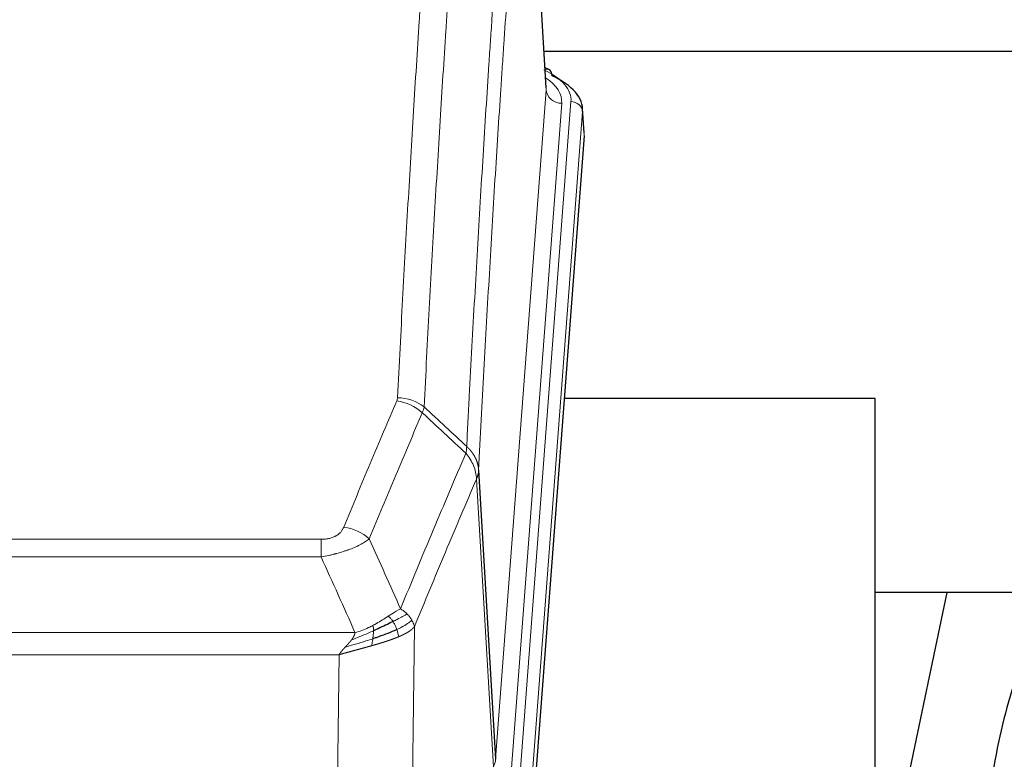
# Model space of a CAD drawing. Header units: inches. Extents: x 0 to 23760, y -13 to 16800.
# Tile 119 of 256: x 4676 to 4930, y 13924 to 14115. Entities that reach past the tile are written whole.
import ezdxf

# ---------------------------------------------------------------- set-up
doc = ezdxf.new("R2010")
doc.units = ezdxf.units.IN
doc.layers.add('1', color=7, linetype='Continuous', true_color=0xffffff)

msp = doc.modelspace()

# ---------------------------------------------------------------- linework, layer by layer
at = {"layer": '1', "color": 2, "linetype": 'Continuous', "lineweight": 25}
for p, q in [((4811.769, 14097.061), (4806.388, 14185.851)), ((4978.425, 14106.455), (4811.255, 14106.455)), ((4812.401, 14101.768), (4811.458, 14102.204)), ((4821.529, 14085.428), (4821.148, 14091.71)), ((4821.523, 14084.645), (4808.405, 13911.191)), ((4896.661, 14016.88), (4816.393, 14016.88)), ((4896.661, 13828.079), (4896.661, 14016.88)), ((4794.322, 13998.389), (4798.698, 13923.713)), ((4915.184, 13966.799), (4896.661, 13878.905)), ((4967.079, 13966.802), (4896.673, 13966.802))]:
    msp.add_line(p, q, dxfattribs=at)
at = {"layer": '1', "color": 110, "linetype": 'Continuous', "lineweight": 13}
for p, q in [((4811.765, 14096.486), (4806.517, 14183.075)), ((4798.698, 13923.713), (4811.765, 14096.486)), ((4815.757, 14093.059), (4802.69, 13920.286)), ((4805.038, 13920.134), (4818.148, 14093.494)), ((4821.143, 14090.924), (4808.032, 13917.564)), ((4821.523, 14084.645), (4821.143, 14090.924)), ((4798.117, 13921.803), (4793.766, 13996.055)), ((4548.33, 13980.508), (4753.672, 13980.508)), ((4753.672, 13975.945), (4753.672, 13980.508)), ((4753.672, 13975.945), (4548.33, 13975.945)), ((4777.723, 13957.911), (4776.765, 13882.26)), ((4539.598, 13956.465), (4762.404, 13956.465)), ((4758.291, 13950.721), (4543.711, 13950.721)), ((4757.323, 13874.225), (4758.291, 13950.721))]:
    msp.add_line(p, q, dxfattribs=at)
for centre, major_axis, ratio, start_param, end_param in [((4794.129, 14093.868), (24.034, 0.016), 0.461198, 6.2480186, 7.0671317), ((4811.143, 14099.044), (1.258, 2.724), 0.6272114, 6.2831797, 6.7581181), ((4791.738, 14093.433), (24.034, 0.016), 0.461198, 6.2480186, 6.8801307), ((4815.757, 14096.607), (3.989, -0.302), 0.8864705, 3.2608937, 4.7793301), ((4818.148, 14090.833), (2.991, -0.226), 0.8864705, 0.119301, 1.6377375), ((4773.181, 14007.968), (-9.188, 3.948), 0.8056434, 4.2999866, 5.045624), ((4773.368, 14008.76), (-9.987, 0.512), 0.8285973, 3.9974013, 4.7548106), ((4759.519, 13975.506), (9.245, -3.812), 0.7933159, 1.14397, 1.886928), ((4778.672, 13924.224), (-20.038, 0.241), 0.4621297, 2.903225, 3.1123764)]:
    msp.add_ellipse(centre, major_axis=major_axis, ratio=ratio, start_param=start_param, end_param=end_param, dxfattribs=at)
at = {"layer": '1', "color": 2, "linetype": 'Continuous', "lineweight": 25}
for centre, major_axis, ratio, start_param, end_param in [((4811.143, 14099.044), (1.258, 2.724), 0.6272114, 5.3993548, 6.2831797), ((4794.129, 14091.207), (27.03, 0.194), 0.4633579, 6.2451225, 7.0642357)]:
    msp.add_ellipse(centre, major_axis=major_axis, ratio=ratio, start_param=start_param, end_param=end_param, dxfattribs=at)
at = {"layer": '1', "color": 110, "linetype": 'Continuous', "lineweight": 13}
for points, knots in [([(4773.368, 14017.049), (4773.806, 14025.628), (4774.696, 14042.547), (4775.617, 14058.989), (4776.319, 14071.142), (4776.555, 14075.163), (4777.031, 14083.146), (4777.27, 14087.107), (4777.996, 14098.902), (4778.487, 14106.644), (4779.111, 14116.168), (4779.236, 14118.066), (4779.487, 14121.844), (4779.865, 14127.488), (4780.248, 14133.063), (4781.018, 14144.117), (4782.061, 14158.606), (4783.668, 14179.591), (4784.769, 14193.081), (4785.326, 14199.701)], [0, 0, 0, 0, 0.125, 0.25, 0.25, 0.3125, 0.3125, 0.375, 0.375, 0.5, 0.5, 0.53125, 0.53125, 0.5625, 0.625, 0.625, 0.75, 0.875, 1, 1, 1, 1]), ([(4792.21, 14197.111), (4791.652, 14190.499), (4790.55, 14177.024), (4788.94, 14156.064), (4787.896, 14141.592), (4787.124, 14130.55), (4786.741, 14124.982), (4786.363, 14119.345), (4786.111, 14115.57), (4785.986, 14113.676), (4785.361, 14104.162), (4784.869, 14096.43), (4784.143, 14084.648), (4783.903, 14080.691), (4783.427, 14072.718), (4783.19, 14068.702), (4782.487, 14056.563), (4781.565, 14040.14), (4780.674, 14023.242), (4780.236, 14014.673)], [0, 0, 0, 0, 0.125, 0.25, 0.375, 0.375, 0.4375, 0.46875, 0.46875, 0.5, 0.5, 0.625, 0.625, 0.6875, 0.6875, 0.75, 0.75, 0.875, 1, 1, 1, 1]), ([(4791.232, 14004.451), (4791.288, 14005.541), (4791.344, 14006.629), (4791.456, 14008.802), (4791.625, 14012.055), (4792.02, 14019.605), (4792.364, 14026.007), (4793.057, 14038.717), (4793.997, 14055.414), (4795.456, 14079.716), (4796.46, 14095.42), (4797.034, 14104.114), (4797.098, 14105.078), (4797.226, 14107.002), (4797.418, 14109.882), (4797.87, 14116.561), (4798.261, 14122.213), (4798.59, 14126.884), (4798.656, 14127.816), (4798.788, 14129.676), (4798.986, 14132.46), (4799.451, 14138.914), (4799.854, 14144.372), (4800.665, 14155.191), (4801.763, 14169.356), (4802.89, 14183), (4803.462, 14189.691)], [0, 0, 0, 0, 0.015625, 0.015625, 0.03125, 0.0625, 0.125, 0.125, 0.25, 0.375, 0.5, 0.5, 0.515625, 0.515625, 0.53125, 0.5625, 0.625, 0.625, 0.640625, 0.640625, 0.65625, 0.6875, 0.75, 0.75, 0.875, 1, 1, 1, 1]), ([(4806.517, 14183.075), (4805.947, 14176.402), (4804.823, 14162.796), (4803.728, 14148.672), (4802.919, 14137.884), (4802.517, 14132.441), (4802.054, 14126.006), (4801.856, 14123.23), (4801.724, 14121.375), (4801.659, 14120.446), (4801.331, 14115.789), (4800.941, 14110.153), (4800.49, 14103.495), (4800.299, 14100.623), (4800.171, 14098.705), (4800.107, 14097.743), (4799.535, 14089.075), (4798.533, 14073.418), (4797.079, 14049.192), (4795.672, 14024.224), (4794.767, 14007.083), (4794.322, 13998.389)], [0, 0, 0, 0, 0.125, 0.25, 0.25, 0.3125, 0.34375, 0.359375, 0.359375, 0.375, 0.375, 0.4375, 0.46875, 0.484375, 0.484375, 0.5, 0.5, 0.625, 0.75, 0.875, 1, 1, 1, 1]), ([(4759.519, 13983.662), (4760.653, 13986.424), (4761.789, 13989.174), (4764.061, 13994.651), (4765.198, 13997.379), (4768.614, 14005.527), (4770.895, 14010.914), (4773.181, 14016.254)], [0, 0, 0, 0, 0.25, 0.25, 0.5, 0.5, 1, 1, 1, 1]), ([(4773.368, 14017.049), (4773.361, 14016.915), (4773.342, 14016.782), (4773.28, 14016.517), (4773.237, 14016.385), (4773.181, 14016.254)], [0, 0, 0, 0, 0.5, 0.5, 1, 1, 1, 1]), ([(4779.777, 14013.168), (4777.489, 14007.831), (4775.205, 14002.45), (4771.785, 13994.309), (4770.647, 13991.584), (4768.371, 13986.111), (4767.235, 13983.363), (4766.099, 13980.605)], [0, 0, 0, 0, 0.5, 0.5, 0.75, 0.75, 1, 1, 1, 1]), ([(4791.232, 14004.451), (4791.212, 14004.187), (4791.196, 14003.9), (4791.138, 14003.31), (4791.095, 14003.008), (4791.02, 14002.714)], [0, 0, 0, 0, 0.5, 0.5, 1, 1, 1, 1]), ([(4791.232, 14004.451), (4791.245, 14004.439), (4791.27, 14004.417), (4791.308, 14004.382), (4791.346, 14004.347), (4791.385, 14004.312), (4791.423, 14004.276), (4791.461, 14004.24), (4791.5, 14004.203), (4791.539, 14004.166), (4791.577, 14004.128), (4791.616, 14004.09), (4791.655, 14004.051), (4791.694, 14004.012), (4791.733, 14003.972), (4791.772, 14003.932), (4791.811, 14003.892), (4791.85, 14003.85), (4791.889, 14003.809), (4791.929, 14003.767), (4791.968, 14003.724), (4792.007, 14003.681), (4792.046, 14003.638), (4792.086, 14003.594), (4792.125, 14003.549), (4792.164, 14003.504), (4792.203, 14003.458), (4792.242, 14003.412), (4792.281, 14003.366), (4792.32, 14003.318), (4792.359, 14003.271), (4792.398, 14003.222), (4792.437, 14003.174), (4792.476, 14003.124), (4792.514, 14003.075), (4792.553, 14003.024), (4792.591, 14002.973), (4792.629, 14002.922), (4792.667, 14002.87), (4792.705, 14002.818), (4792.743, 14002.765), (4792.781, 14002.711), (4792.818, 14002.657), (4792.856, 14002.602), (4792.893, 14002.547), (4792.93, 14002.491), (4792.966, 14002.435), (4793.003, 14002.378), (4793.039, 14002.32), (4793.075, 14002.262), (4793.111, 14002.204), (4793.146, 14002.144), (4793.181, 14002.085), (4793.216, 14002.025), (4793.251, 14001.964), (4793.285, 14001.902), (4793.319, 14001.84), (4793.353, 14001.778), (4793.386, 14001.715), (4793.421, 14001.647), (4793.458, 14001.574), (4793.496, 14001.496), (4793.534, 14001.418), (4793.571, 14001.339), (4793.606, 14001.261), (4793.642, 14001.182), (4793.676, 14001.103), (4793.709, 14001.023), (4793.742, 14000.944), (4793.773, 14000.864), (4793.804, 14000.784), (4793.834, 14000.703), (4793.864, 14000.623), (4793.892, 14000.542), (4793.919, 14000.461), (4793.946, 14000.38), (4793.972, 14000.298), (4793.997, 14000.217), (4794.021, 14000.135), (4794.044, 14000.053), (4794.066, 13999.971), (4794.087, 13999.889), (4794.108, 13999.806), (4794.128, 13999.724), (4794.146, 13999.641), (4794.164, 13999.558), (4794.181, 13999.475), (4794.198, 13999.392), (4794.213, 13999.309), (4794.227, 13999.226), (4794.241, 13999.143), (4794.253, 13999.059), (4794.265, 13998.976), (4794.276, 13998.892), (4794.286, 13998.808), (4794.295, 13998.725), (4794.303, 13998.641), (4794.31, 13998.557), (4794.317, 13998.473), (4794.32, 13998.417), (4794.322, 13998.389)], [0, 0, 0, 0, 0.0069372, 0.0139334, 0.0209887, 0.028103, 0.0352764, 0.0425088, 0.0498003, 0.0571509, 0.0645605, 0.0720292, 0.0795569, 0.0871437, 0.0947896, 0.1024945, 0.1102584, 0.1180815, 0.1259636, 0.1339048, 0.141905, 0.1499643, 0.1580827, 0.1662601, 0.1744966, 0.1827922, 0.1911468, 0.1995605, 0.2080333, 0.2165651, 0.225156, 0.233806, 0.2425151, 0.2512832, 0.2601104, 0.2689967, 0.277942, 0.2869465, 0.29601, 0.3051325, 0.3143142, 0.3235549, 0.3328547, 0.3422136, 0.3516315, 0.3611085, 0.3706446, 0.3802398, 0.3898941, 0.3996074, 0.4093798, 0.4192113, 0.4291019, 0.4390515, 0.4490602, 0.459128, 0.4692549, 0.4794409, 0.4896859, 0.4999901, 0.5124905, 0.524991, 0.5374914, 0.5499918, 0.5624922, 0.5749926, 0.587493, 0.5999934, 0.6124937, 0.6249941, 0.6374944, 0.6499948, 0.6624951, 0.6749954, 0.6874957, 0.699996, 0.7124963, 0.7249966, 0.7374968, 0.7499971, 0.7624973, 0.7749976, 0.7874978, 0.799998, 0.8124982, 0.8249984, 0.8374986, 0.8499988, 0.8624989, 0.8749991, 0.8874992, 0.8999993, 0.9124995, 0.9249996, 0.9374997, 0.9499998, 0.9624998, 0.9749999, 0.9875, 1, 1, 1, 1]), ([(4774.167, 13962.557), (4775.564, 13965.972), (4776.964, 13969.369), (4779.766, 13976.131), (4781.169, 13979.495), (4785.383, 13989.534), (4788.198, 13996.158), (4791.02, 14002.714)], [0, 0, 0, 0, 0.25, 0.25, 0.5, 0.5, 1, 1, 1, 1]), ([(4791.02, 14002.714), (4791.429, 14002.231), (4791.802, 14001.72), (4792.46, 14000.656), (4792.746, 14000.103), (4793.217, 13998.972), (4793.403, 13998.393), (4793.667, 13997.226), (4793.744, 13996.639), (4793.766, 13996.055)], [0, 0, 0, 0, 0.25, 0.25, 0.5, 0.5, 0.75, 0.75, 1, 1, 1, 1]), ([(4794.322, 13998.389), (4794.321, 13998.382), (4794.32, 13998.356), (4794.317, 13998.299), (4794.31, 13998.208), (4794.298, 13998.081), (4794.279, 13997.919), (4794.251, 13997.722), (4794.209, 13997.489), (4794.165, 13997.29), (4794.127, 13997.136), (4794.101, 13997.04), (4794.075, 13996.947), (4794.048, 13996.855), (4794.021, 13996.765), (4793.993, 13996.678), (4793.965, 13996.593), (4793.936, 13996.51), (4793.908, 13996.429), (4793.879, 13996.35), (4793.851, 13996.273), (4793.822, 13996.199), (4793.794, 13996.127), (4793.775, 13996.079), (4793.766, 13996.055)], [0, 0, 0, 0, 0.0092499, 0.0337179, 0.073404, 0.128308, 0.1984299, 0.2837694, 0.3843264, 0.5001005, 0.5424888, 0.5838484, 0.6241794, 0.6634821, 0.7017567, 0.7390032, 0.7752221, 0.8104134, 0.8445775, 0.8777146, 0.909825, 0.9409091, 0.9709673, 1, 1, 1, 1]), ([(4793.766, 13996.055), (4791.08, 13989.823), (4788.4, 13983.528), (4784.389, 13973.991), (4783.054, 13970.797), (4780.386, 13964.377), (4779.054, 13961.152), (4777.723, 13957.911)], [0, 0, 0, 0, 0.5, 0.5, 0.75, 0.75, 1, 1, 1, 1]), ([(4759.519, 13983.662), (4759.498, 13983.611), (4759.476, 13983.56), (4759.43, 13983.458), (4759.406, 13983.407), (4759.331, 13983.256), (4759.276, 13983.156), (4759.158, 13982.959), (4759.095, 13982.861), (4758.958, 13982.668), (4758.885, 13982.573), (4758.728, 13982.385), (4758.644, 13982.292), (4758.508, 13982.156), (4758.462, 13982.111), (4758.365, 13982.021), (4758.315, 13981.977), (4758.162, 13981.846), (4758.054, 13981.761), (4757.826, 13981.598), (4757.706, 13981.52), (4757.516, 13981.406), (4757.419, 13981.351), (4757.318, 13981.298), (4757.25, 13981.263), (4757.216, 13981.245), (4757.041, 13981.16), (4756.897, 13981.096), (4756.45, 13980.919), (4756.133, 13980.82), (4755.713, 13980.72), (4755.628, 13980.702), (4755.455, 13980.667), (4755.368, 13980.651), (4755.106, 13980.607), (4754.93, 13980.583), (4754.575, 13980.545), (4754.397, 13980.531), (4754.036, 13980.513), (4753.855, 13980.508), (4753.672, 13980.508)], [0, 0, 0, 0, 0.03125, 0.03125, 0.0625, 0.0625, 0.125, 0.125, 0.1875, 0.1875, 0.25, 0.25, 0.3125, 0.3125, 0.34375, 0.34375, 0.375, 0.375, 0.4375, 0.4375, 0.5, 0.5, 0.53125, 0.546875, 0.546875, 0.5625, 0.5625, 0.625, 0.625, 0.75, 0.75, 0.78125, 0.78125, 0.8125, 0.8125, 0.875, 0.875, 0.9375, 0.9375, 1, 1, 1, 1]), ([(4766.099, 13980.605), (4765.802, 13980.372), (4765.475, 13980.141), (4764.763, 13979.683), (4764.376, 13979.457), (4763.748, 13979.12), (4763.476, 13978.981), (4763.191, 13978.842), (4763.075, 13978.787), (4763.017, 13978.759), (4762.842, 13978.677), (4762.723, 13978.622), (4762.121, 13978.351), (4761.612, 13978.14), (4760.939, 13977.885), (4760.803, 13977.834), (4760.596, 13977.759), (4760.526, 13977.734), (4760.387, 13977.684), (4760.317, 13977.659), (4759.965, 13977.536), (4759.678, 13977.44), (4758.802, 13977.159), (4758.197, 13976.981), (4757.493, 13976.792), (4757.415, 13976.771), (4757.257, 13976.73), (4757.178, 13976.709), (4756.94, 13976.648), (4756.781, 13976.608), (4756.301, 13976.491), (4755.978, 13976.416), (4755.003, 13976.199), (4754.343, 13976.066), (4753.672, 13975.945)], [0, 0, 0, 0, 0.125, 0.125, 0.25, 0.25, 0.3125, 0.328125, 0.328125, 0.34375, 0.34375, 0.375, 0.375, 0.5, 0.5, 0.53125, 0.53125, 0.546875, 0.546875, 0.5625, 0.5625, 0.625, 0.625, 0.75, 0.75, 0.765625, 0.765625, 0.78125, 0.78125, 0.8125, 0.8125, 0.875, 0.875, 1, 1, 1, 1]), ([(4770.991, 13960.661), (4770.842, 13960.564), (4770.69, 13960.466), (4770.076, 13960.069), (4769.596, 13959.762), (4768.602, 13959.148), (4768.088, 13958.841), (4767.381, 13958.447), (4767.202, 13958.349), (4767.022, 13958.253)], [0, 0, 0, 0, 0.125, 0.125, 0.5, 0.5, 0.875, 0.875, 1, 1, 1, 1]), ([(4774.167, 13962.557), (4773.473, 13962.229), (4772.707, 13961.764), (4771.58, 13961.043), (4771.29, 13960.855), (4770.991, 13960.661)], [0, 0, 0, 0, 0.75, 0.75, 1, 1, 1, 1]), ([(4772.215, 13959.281), (4772.117, 13959.436), (4772.015, 13959.584), (4771.758, 13959.928), (4771.601, 13960.112), (4771.29, 13960.428), (4771.137, 13960.559), (4770.991, 13960.661)], [0, 0, 0, 0, 0.25, 0.25, 0.625, 0.625, 1, 1, 1, 1]), ([(4775.874, 13961.212), (4775.175, 13960.829), (4774.304, 13960.357), (4772.944, 13959.651), (4772.587, 13959.469), (4772.215, 13959.281)], [0, 0, 0, 0, 0.75, 0.75, 1, 1, 1, 1]), ([(4775.874, 13961.212), (4775.751, 13961.336), (4775.623, 13961.457), (4775.29, 13961.753), (4775.08, 13961.924), (4774.638, 13962.252), (4774.407, 13962.408), (4774.167, 13962.557)], [0, 0, 0, 0, 0.25, 0.25, 0.625, 0.625, 1, 1, 1, 1]), ([(4777.084, 13959.624), (4777.045, 13959.693), (4777.005, 13959.763), (4776.837, 13960.039), (4776.698, 13960.242), (4776.395, 13960.64), (4776.23, 13960.835), (4775.995, 13961.088), (4775.935, 13961.15), (4775.874, 13961.212)], [0, 0, 0, 0, 0.125, 0.125, 0.5, 0.5, 0.875, 0.875, 1, 1, 1, 1]), ([(4767.022, 13958.253), (4766.661, 13958.062), (4766.294, 13957.876), (4764.8, 13957.173), (4763.624, 13956.731), (4762.404, 13956.465)], [0, 0, 0, 0, 0.25, 0.25, 1, 1, 1, 1]), ([(4767.172, 13956.884), (4767.174, 13957.039), (4767.172, 13957.187), (4767.159, 13957.53), (4767.143, 13957.714), (4767.094, 13958.027), (4767.062, 13958.156), (4767.022, 13958.253)], [0, 0, 0, 0, 0.25, 0.25, 0.625, 0.625, 1, 1, 1, 1]), ([(4773.201, 13957.208), (4773.17, 13957.296), (4773.138, 13957.385), (4773.004, 13957.743), (4772.891, 13958.013), (4772.641, 13958.542), (4772.505, 13958.8), (4772.313, 13959.124), (4772.265, 13959.204), (4772.215, 13959.281)], [0, 0, 0, 0, 0.125, 0.125, 0.5, 0.5, 0.875, 0.875, 1, 1, 1, 1]), ([(4777.084, 13959.624), (4776.472, 13959.04), (4775.576, 13958.431), (4774.046, 13957.616), (4773.636, 13957.412), (4773.201, 13957.208)], [0, 0, 0, 0, 0.75, 0.75, 1, 1, 1, 1]), ([(4777.723, 13957.911), (4777.717, 13957.904), (4777.705, 13957.889), (4777.687, 13957.868), (4777.669, 13957.846), (4777.651, 13957.825), (4777.632, 13957.804), (4777.613, 13957.783), (4777.594, 13957.762), (4777.575, 13957.741), (4777.556, 13957.72), (4777.536, 13957.699), (4777.517, 13957.678), (4777.497, 13957.658), (4777.477, 13957.637), (4777.457, 13957.617), (4777.437, 13957.596), (4777.416, 13957.576), (4777.396, 13957.556), (4777.375, 13957.536), (4777.354, 13957.516), (4777.333, 13957.496), (4777.312, 13957.476), (4777.291, 13957.456), (4777.27, 13957.436), (4777.248, 13957.417), (4777.227, 13957.397), (4777.205, 13957.378), (4777.183, 13957.359), (4777.161, 13957.339), (4777.139, 13957.32), (4777.117, 13957.301), (4777.094, 13957.282), (4777.072, 13957.263), (4777.05, 13957.244), (4777.027, 13957.226), (4777.004, 13957.207), (4776.981, 13957.188), (4776.958, 13957.17), (4776.935, 13957.151), (4776.912, 13957.133), (4776.889, 13957.115), (4776.866, 13957.097), (4776.842, 13957.079), (4776.819, 13957.061), (4776.795, 13957.043), (4776.772, 13957.025), (4776.748, 13957.007), (4776.724, 13956.99), (4776.7, 13956.972), (4776.676, 13956.955), (4776.652, 13956.937), (4776.628, 13956.92), (4776.604, 13956.903), (4776.58, 13956.886), (4776.556, 13956.869), (4776.531, 13956.852), (4776.507, 13956.835), (4776.483, 13956.818), (4776.458, 13956.801), (4776.434, 13956.785), (4776.409, 13956.768), (4776.385, 13956.752), (4776.36, 13956.735), (4776.335, 13956.719), (4776.311, 13956.703), (4776.286, 13956.687), (4776.261, 13956.671), (4776.236, 13956.655), (4776.211, 13956.639), (4776.186, 13956.623), (4776.161, 13956.607), (4776.137, 13956.592), (4776.112, 13956.576), (4776.087, 13956.561), (4776.062, 13956.545), (4776.037, 13956.53), (4776.012, 13956.515), (4775.987, 13956.499), (4775.962, 13956.484), (4775.936, 13956.469), (4775.911, 13956.454), (4775.886, 13956.44), (4775.861, 13956.425), (4775.836, 13956.41), (4775.811, 13956.396), (4775.786, 13956.381), (4775.761, 13956.367), (4775.736, 13956.352), (4775.711, 13956.338), (4775.686, 13956.324), (4775.661, 13956.31), (4775.636, 13956.296), (4775.611, 13956.282), (4775.586, 13956.268), (4775.561, 13956.254), (4775.536, 13956.24), (4775.511, 13956.226), (4775.486, 13956.213), (4775.461, 13956.199), (4775.436, 13956.186), (4775.411, 13956.173), (4775.386, 13956.159), (4775.362, 13956.146), (4775.337, 13956.133), (4775.312, 13956.12), (4775.287, 13956.107), (4775.263, 13956.094), (4775.238, 13956.081), (4775.214, 13956.069), (4775.189, 13956.056), (4775.165, 13956.043), (4775.14, 13956.031), (4775.116, 13956.018), (4775.091, 13956.006), (4775.067, 13955.994), (4775.043, 13955.981), (4775.019, 13955.969), (4774.995, 13955.957), (4774.97, 13955.945), (4774.946, 13955.933), (4774.922, 13955.921), (4774.899, 13955.91), (4774.875, 13955.898), (4774.851, 13955.886), (4774.827, 13955.875), (4774.803, 13955.863), (4774.78, 13955.852), (4774.756, 13955.841), (4774.733, 13955.829), (4774.709, 13955.818), (4774.686, 13955.807), (4774.663, 13955.796), (4774.64, 13955.785), (4774.617, 13955.774), (4774.594, 13955.763), (4774.571, 13955.752), (4774.548, 13955.742), (4774.525, 13955.731), (4774.502, 13955.721), (4774.48, 13955.71), (4774.457, 13955.7), (4774.435, 13955.689), (4774.412, 13955.679), (4774.39, 13955.669), (4774.368, 13955.659), (4774.346, 13955.649), (4774.324, 13955.639), (4774.302, 13955.629), (4774.28, 13955.619), (4774.258, 13955.609), (4774.236, 13955.599), (4774.215, 13955.59), (4774.193, 13955.58), (4774.172, 13955.571), (4774.151, 13955.561), (4774.13, 13955.552), (4774.109, 13955.543), (4774.088, 13955.533), (4774.067, 13955.524), (4774.046, 13955.515), (4774.025, 13955.506), (4774.005, 13955.497), (4773.984, 13955.488), (4773.964, 13955.479), (4773.944, 13955.471), (4773.924, 13955.462), (4773.904, 13955.453), (4773.884, 13955.445), (4773.864, 13955.436), (4773.844, 13955.428), (4773.825, 13955.419), (4773.805, 13955.411), (4773.786, 13955.403), (4773.767, 13955.395), (4773.748, 13955.386), (4773.729, 13955.378), (4773.71, 13955.37), (4773.698, 13955.365), (4773.691, 13955.362)], [0, 0, 0, 0, 0.0080212, 0.0160154, 0.0239827, 0.0319231, 0.0398365, 0.0477229, 0.0555824, 0.0634149, 0.0712205, 0.0789992, 0.0867509, 0.0944756, 0.1021734, 0.1098443, 0.1174881, 0.1251051, 0.1326951, 0.1402581, 0.1477942, 0.1553034, 0.1627856, 0.1702408, 0.1776691, 0.1850704, 0.1924448, 0.1997923, 0.2071128, 0.2144063, 0.2216729, 0.2289126, 0.2361253, 0.243311, 0.2504698, 0.2576016, 0.2647065, 0.2717845, 0.2788355, 0.2858595, 0.2928566, 0.2998268, 0.30677, 0.3136862, 0.3205755, 0.3274379, 0.3342733, 0.3410817, 0.3478632, 0.3546178, 0.3613454, 0.3680461, 0.3747198, 0.3813665, 0.3879863, 0.3945792, 0.4011451, 0.4076841, 0.4141961, 0.4206811, 0.4271393, 0.4335704, 0.4399746, 0.4463519, 0.4527022, 0.4590256, 0.465322, 0.4715915, 0.477834, 0.4840496, 0.4902382, 0.4963999, 0.5025346, 0.5086424, 0.5147232, 0.5207771, 0.526804, 0.532804, 0.5387771, 0.5447232, 0.5506423, 0.5565345, 0.5623997, 0.568238, 0.5740494, 0.5798338, 0.5855912, 0.5913217, 0.5970253, 0.6027019, 0.6083515, 0.6139742, 0.61957, 0.6251388, 0.6306807, 0.6361956, 0.6416836, 0.6471446, 0.6525787, 0.6579858, 0.663366, 0.6687192, 0.6740455, 0.6793448, 0.6846172, 0.6898627, 0.6950812, 0.7002727, 0.7054373, 0.710575, 0.7156857, 0.7207694, 0.7258262, 0.7308561, 0.735859, 0.740835, 0.745784, 0.7507061, 0.7556012, 0.7604694, 0.7653107, 0.7701249, 0.7749123, 0.7796727, 0.7844061, 0.7891127, 0.7937922, 0.7984448, 0.8030705, 0.8076692, 0.812241, 0.8167858, 0.8213037, 0.8257947, 0.8302587, 0.8346957, 0.8391058, 0.843489, 0.8478452, 0.8521745, 0.8564768, 0.8607522, 0.8650006, 0.8692221, 0.8734166, 0.8775842, 0.8817249, 0.8858386, 0.8899254, 0.8939852, 0.8980181, 0.902024, 0.906003, 0.909955, 0.9138802, 0.9177783, 0.9216495, 0.9254938, 0.9293111, 0.9331015, 0.936865, 0.9406015, 0.944311, 0.9479937, 0.9516493, 0.9552781, 0.9588799, 0.9624547, 0.9660026, 0.9695236, 0.9730176, 0.9764847, 0.9799249, 0.9833381, 0.9867243, 0.9900837, 0.993416, 0.9967215, 1, 1, 1, 1]), ([(4777.723, 13957.911), (4777.639, 13958.344), (4777.497, 13958.778), (4777.234, 13959.344), (4777.162, 13959.484), (4777.084, 13959.624)], [0, 0, 0, 0, 0.75, 0.75, 1, 1, 1, 1]), ([(4767.172, 13956.884), (4766.714, 13956.68), (4766.251, 13956.476), (4764.38, 13955.672), (4762.944, 13955.089), (4761.533, 13954.566)], [0, 0, 0, 0, 0.25, 0.25, 1, 1, 1, 1]), ([(4761.533, 13954.566), (4761.541, 13954.577), (4761.557, 13954.598), (4761.581, 13954.63), (4761.604, 13954.662), (4761.627, 13954.694), (4761.65, 13954.725), (4761.672, 13954.757), (4761.694, 13954.788), (4761.715, 13954.82), (4761.737, 13954.851), (4761.758, 13954.882), (4761.778, 13954.913), (4761.799, 13954.944), (4761.819, 13954.975), (4761.838, 13955.006), (4761.858, 13955.036), (4761.877, 13955.067), (4761.895, 13955.097), (4761.914, 13955.128), (4761.932, 13955.158), (4761.949, 13955.188), (4761.967, 13955.218), (4761.984, 13955.248), (4762, 13955.278), (4762.017, 13955.308), (4762.033, 13955.337), (4762.048, 13955.367), (4762.064, 13955.396), (4762.079, 13955.426), (4762.093, 13955.455), (4762.108, 13955.484), (4762.122, 13955.513), (4762.136, 13955.542), (4762.149, 13955.571), (4762.162, 13955.6), (4762.175, 13955.628), (4762.187, 13955.657), (4762.199, 13955.685), (4762.211, 13955.714), (4762.222, 13955.742), (4762.233, 13955.77), (4762.244, 13955.798), (4762.254, 13955.826), (4762.264, 13955.854), (4762.274, 13955.881), (4762.283, 13955.909), (4762.292, 13955.936), (4762.301, 13955.964), (4762.31, 13955.991), (4762.318, 13956.018), (4762.325, 13956.045), (4762.333, 13956.072), (4762.34, 13956.099), (4762.347, 13956.126), (4762.353, 13956.153), (4762.359, 13956.179), (4762.365, 13956.206), (4762.37, 13956.232), (4762.375, 13956.258), (4762.38, 13956.285), (4762.384, 13956.311), (4762.388, 13956.337), (4762.392, 13956.363), (4762.396, 13956.388), (4762.399, 13956.414), (4762.401, 13956.44), (4762.403, 13956.457), (4762.404, 13956.465)], [0, 0, 0, 0, 0.0185022, 0.0368847, 0.0551481, 0.073293, 0.0913199, 0.1092294, 0.1270222, 0.1446988, 0.1622598, 0.1797059, 0.1970378, 0.2142561, 0.2313614, 0.2483544, 0.265236, 0.2820066, 0.2986672, 0.3152184, 0.331661, 0.3479958, 0.3642235, 0.380345, 0.3963611, 0.4122725, 0.4280803, 0.4437851, 0.459388, 0.4748898, 0.4902915, 0.5055939, 0.5207981, 0.535905, 0.5509156, 0.565831, 0.5806521, 0.5953801, 0.6100159, 0.6245607, 0.6390157, 0.6533819, 0.6676604, 0.6818526, 0.6959596, 0.7099825, 0.7239227, 0.7377815, 0.75156, 0.7652597, 0.7788818, 0.7924277, 0.8058989, 0.8192966, 0.8326224, 0.8458776, 0.8590638, 0.8721825, 0.8852351, 0.8982233, 0.9111485, 0.9240124, 0.9368166, 0.9495628, 0.9622525, 0.9748874, 0.9874694, 1, 1, 1, 1]), ([(4773.691, 13955.362), (4773.677, 13955.356), (4773.647, 13955.344), (4773.603, 13955.325), (4773.559, 13955.307), (4773.514, 13955.288), (4773.47, 13955.27), (4773.425, 13955.251), (4773.38, 13955.233), (4773.336, 13955.215), (4773.291, 13955.196), (4773.246, 13955.178), (4773.201, 13955.16), (4773.155, 13955.142), (4773.11, 13955.124), (4773.065, 13955.105), (4773.019, 13955.087), (4772.973, 13955.069), (4772.928, 13955.051), (4772.882, 13955.033), (4772.836, 13955.016), (4772.79, 13954.998), (4772.744, 13954.98), (4772.698, 13954.962), (4772.652, 13954.944), (4772.605, 13954.927), (4772.559, 13954.909), (4772.512, 13954.891), (4772.466, 13954.874), (4772.419, 13954.856), (4772.373, 13954.839), (4772.326, 13954.821), (4772.279, 13954.804), (4772.232, 13954.786), (4772.185, 13954.769), (4772.138, 13954.752), (4772.091, 13954.734), (4772.044, 13954.717), (4771.996, 13954.7), (4771.949, 13954.683), (4771.902, 13954.666), (4771.854, 13954.649), (4771.807, 13954.632), (4771.759, 13954.615), (4771.712, 13954.598), (4771.664, 13954.581), (4771.616, 13954.564), (4771.568, 13954.547), (4771.52, 13954.53), (4771.473, 13954.513), (4771.425, 13954.496), (4771.377, 13954.48), (4771.328, 13954.463), (4771.28, 13954.446), (4771.232, 13954.43), (4771.184, 13954.413), (4771.136, 13954.397), (4771.087, 13954.38), (4771.039, 13954.364), (4770.991, 13954.347), (4770.942, 13954.331), (4770.894, 13954.315), (4770.845, 13954.298), (4770.797, 13954.282), (4770.748, 13954.266), (4770.7, 13954.25), (4770.651, 13954.233), (4770.602, 13954.217), (4770.554, 13954.201), (4770.505, 13954.185), (4770.456, 13954.169), (4770.407, 13954.153), (4770.359, 13954.137), (4770.31, 13954.121), (4770.261, 13954.105), (4770.212, 13954.089), (4770.163, 13954.074), (4770.114, 13954.058), (4770.065, 13954.042), (4770.016, 13954.026), (4769.967, 13954.011), (4769.918, 13953.995), (4769.869, 13953.979), (4769.82, 13953.964), (4769.771, 13953.948), (4769.722, 13953.933), (4769.673, 13953.917), (4769.624, 13953.902), (4769.575, 13953.886), (4769.525, 13953.871), (4769.476, 13953.856), (4769.427, 13953.84), (4769.378, 13953.825), (4769.329, 13953.81), (4769.28, 13953.795), (4769.231, 13953.779), (4769.181, 13953.764), (4769.132, 13953.749), (4769.083, 13953.734), (4769.034, 13953.719), (4768.985, 13953.704), (4768.935, 13953.689), (4768.886, 13953.674), (4768.837, 13953.659), (4768.788, 13953.644), (4768.739, 13953.629), (4768.69, 13953.614), (4768.64, 13953.6), (4768.591, 13953.585), (4768.542, 13953.57), (4768.493, 13953.555), (4768.444, 13953.541), (4768.395, 13953.526), (4768.346, 13953.511), (4768.297, 13953.497), (4768.247, 13953.482), (4768.198, 13953.468), (4768.149, 13953.453), (4768.1, 13953.439), (4768.051, 13953.424), (4768.002, 13953.41), (4767.953, 13953.395), (4767.904, 13953.381), (4767.855, 13953.367), (4767.806, 13953.352), (4767.758, 13953.338), (4767.709, 13953.324), (4767.66, 13953.31), (4767.611, 13953.295), (4767.562, 13953.281), (4767.513, 13953.267), (4767.465, 13953.253), (4767.416, 13953.239), (4767.367, 13953.225), (4767.319, 13953.211), (4767.27, 13953.197), (4767.221, 13953.183), (4767.173, 13953.169), (4767.124, 13953.155), (4767.076, 13953.141), (4767.027, 13953.127), (4766.979, 13953.113), (4766.93, 13953.099), (4766.882, 13953.086), (4766.833, 13953.072), (4766.785, 13953.058), (4766.737, 13953.044), (4766.705, 13953.035), (4766.689, 13953.031)], [0, 0, 0, 0, 0.0076941, 0.0153765, 0.0230472, 0.0307061, 0.0383534, 0.045989, 0.0536129, 0.061225, 0.0688255, 0.0764143, 0.0839914, 0.0915567, 0.0991104, 0.1066524, 0.1141827, 0.1217013, 0.1292082, 0.1367034, 0.1441869, 0.1516588, 0.1591189, 0.1665674, 0.1740041, 0.1814292, 0.1888426, 0.1962444, 0.2036344, 0.2110128, 0.2183794, 0.2257344, 0.2330778, 0.2404094, 0.2477294, 0.2550377, 0.2623343, 0.2696193, 0.2768926, 0.2841542, 0.2914041, 0.2986424, 0.305869, 0.313084, 0.3202872, 0.3274789, 0.3346588, 0.3418271, 0.3489838, 0.3561287, 0.3632621, 0.3703837, 0.3774937, 0.3845921, 0.3916788, 0.3987539, 0.4058173, 0.412869, 0.4199092, 0.4269376, 0.4339544, 0.4409596, 0.4479532, 0.454935, 0.4619053, 0.4688639, 0.4758109, 0.4827462, 0.4896699, 0.496582, 0.5034825, 0.5103713, 0.5172485, 0.524114, 0.5309679, 0.5378102, 0.5446409, 0.55146, 0.5582674, 0.5650632, 0.5718474, 0.57862, 0.5853809, 0.5921303, 0.598868, 0.6055941, 0.6123087, 0.6190116, 0.6257029, 0.6323825, 0.6390506, 0.6457071, 0.652352, 0.6589853, 0.665607, 0.672217, 0.6788155, 0.6854024, 0.6919777, 0.6985414, 0.7050935, 0.7116341, 0.718163, 0.7246804, 0.7311862, 0.7376804, 0.744163, 0.750634, 0.7570935, 0.7635413, 0.7699776, 0.7764024, 0.7828155, 0.7892171, 0.7956072, 0.8019856, 0.8083525, 0.8147079, 0.8210516, 0.8273839, 0.8337045, 0.8400136, 0.8463112, 0.8525972, 0.8588716, 0.8651345, 0.8713859, 0.8776257, 0.8838539, 0.8900706, 0.8962758, 0.9024695, 0.9086516, 0.9148221, 0.9209812, 0.9271287, 0.9332646, 0.9393891, 0.945502, 0.9516034, 0.9576933, 0.9637717, 0.9698385, 0.9758938, 0.9819376, 0.9879699, 0.9939907, 1, 1, 1, 1]), ([(4767.003, 13954.824), (4767.015, 13954.911), (4767.027, 13954.999), (4767.072, 13955.352), (4767.101, 13955.62), (4767.144, 13956.146), (4767.159, 13956.403), (4767.169, 13956.727), (4767.171, 13956.807), (4767.172, 13956.884)], [0, 0, 0, 0, 0.125, 0.125, 0.5, 0.5, 0.875, 0.875, 1, 1, 1, 1]), ([(4773.691, 13955.362), (4773.62, 13955.723), (4773.521, 13956.182), (4773.319, 13956.857), (4773.263, 13957.031), (4773.201, 13957.208)], [0, 0, 0, 0, 0.75, 0.75, 1, 1, 1, 1]), ([(4766.689, 13953.031), (4766.667, 13953.025), (4766.624, 13953.012), (4766.559, 13952.994), (4766.494, 13952.976), (4766.429, 13952.957), (4766.364, 13952.939), (4766.298, 13952.921), (4766.233, 13952.902), (4766.168, 13952.884), (4766.103, 13952.866), (4766.038, 13952.847), (4765.973, 13952.829), (4765.908, 13952.811), (4765.842, 13952.793), (4765.777, 13952.775), (4765.712, 13952.757), (4765.647, 13952.738), (4765.582, 13952.72), (4765.516, 13952.702), (4765.451, 13952.684), (4765.386, 13952.666), (4765.321, 13952.648), (4765.255, 13952.63), (4765.19, 13952.612), (4765.125, 13952.594), (4765.06, 13952.576), (4764.994, 13952.558), (4764.929, 13952.54), (4764.864, 13952.522), (4764.799, 13952.504), (4764.733, 13952.487), (4764.668, 13952.469), (4764.603, 13952.451), (4764.538, 13952.433), (4764.473, 13952.415), (4764.408, 13952.397), (4764.342, 13952.38), (4764.277, 13952.362), (4764.212, 13952.344), (4764.147, 13952.326), (4764.082, 13952.309), (4764.017, 13952.291), (4763.952, 13952.273), (4763.887, 13952.256), (4763.822, 13952.238), (4763.757, 13952.22), (4763.692, 13952.203), (4763.627, 13952.185), (4763.562, 13952.167), (4763.497, 13952.15), (4763.432, 13952.132), (4763.368, 13952.115), (4763.303, 13952.097), (4763.238, 13952.08), (4763.173, 13952.062), (4763.109, 13952.044), (4763.044, 13952.027), (4762.979, 13952.009), (4762.915, 13951.992), (4762.85, 13951.975), (4762.786, 13951.957), (4762.721, 13951.94), (4762.657, 13951.922), (4762.592, 13951.905), (4762.528, 13951.887), (4762.464, 13951.87), (4762.4, 13951.853), (4762.335, 13951.835), (4762.271, 13951.818), (4762.207, 13951.801), (4762.143, 13951.783), (4762.079, 13951.766), (4762.015, 13951.749), (4761.951, 13951.731), (4761.887, 13951.714), (4761.823, 13951.697), (4761.759, 13951.679), (4761.696, 13951.662), (4761.632, 13951.645), (4761.568, 13951.628), (4761.505, 13951.61), (4761.441, 13951.593), (4761.378, 13951.576), (4761.314, 13951.559), (4761.251, 13951.541), (4761.188, 13951.524), (4761.124, 13951.507), (4761.061, 13951.49), (4760.998, 13951.473), (4760.935, 13951.455), (4760.872, 13951.438), (4760.809, 13951.421), (4760.746, 13951.404), (4760.683, 13951.387), (4760.621, 13951.37), (4760.558, 13951.352), (4760.495, 13951.335), (4760.433, 13951.318), (4760.37, 13951.301), (4760.308, 13951.284), (4760.246, 13951.267), (4760.183, 13951.25), (4760.121, 13951.233), (4760.059, 13951.216), (4759.997, 13951.198), (4759.935, 13951.181), (4759.873, 13951.164), (4759.811, 13951.147), (4759.749, 13951.13), (4759.688, 13951.113), (4759.626, 13951.096), (4759.565, 13951.079), (4759.503, 13951.062), (4759.442, 13951.045), (4759.38, 13951.028), (4759.319, 13951.011), (4759.258, 13950.994), (4759.197, 13950.977), (4759.136, 13950.96), (4759.075, 13950.942), (4759.014, 13950.925), (4758.954, 13950.908), (4758.893, 13950.891), (4758.832, 13950.874), (4758.772, 13950.857), (4758.711, 13950.84), (4758.651, 13950.823), (4758.591, 13950.806), (4758.531, 13950.789), (4758.471, 13950.772), (4758.411, 13950.755), (4758.351, 13950.738), (4758.311, 13950.727), (4758.291, 13950.721)], [0, 0, 0, 0, 0.0081592, 0.0163092, 0.0244501, 0.0325819, 0.0407045, 0.0488181, 0.0569225, 0.0650178, 0.0731041, 0.0811812, 0.0892493, 0.0973083, 0.1053581, 0.113399, 0.1214307, 0.1294534, 0.137467, 0.1454716, 0.1534671, 0.1614536, 0.169431, 0.1773994, 0.1853588, 0.1933091, 0.2012504, 0.2091827, 0.217106, 0.2250203, 0.2329256, 0.2408219, 0.2487092, 0.2565875, 0.2644568, 0.2723172, 0.2801686, 0.288011, 0.2958444, 0.303669, 0.3114845, 0.3192911, 0.3270888, 0.3348775, 0.3426574, 0.3504282, 0.3581902, 0.3659433, 0.3736874, 0.3814227, 0.389149, 0.3968665, 0.4045751, 0.4122748, 0.4199656, 0.4276476, 0.4353206, 0.4429849, 0.4506403, 0.4582868, 0.4659245, 0.4735534, 0.4811734, 0.4887846, 0.496387, 0.5039805, 0.5115653, 0.5191413, 0.5267084, 0.5342668, 0.5418164, 0.5493572, 0.5568893, 0.5644125, 0.5719271, 0.5794328, 0.5869298, 0.5944181, 0.6018976, 0.6093684, 0.6168305, 0.6242839, 0.6317285, 0.6391644, 0.6465917, 0.6540102, 0.6614201, 0.6688212, 0.6762137, 0.6835975, 0.6909727, 0.6983392, 0.705697, 0.7130462, 0.7203868, 0.7277187, 0.735042, 0.7423567, 0.7496628, 0.7569603, 0.7642491, 0.7715294, 0.7788011, 0.7860642, 0.7933187, 0.8005646, 0.807802, 0.8150309, 0.8222512, 0.8294629, 0.8366661, 0.8438608, 0.851047, 0.8582246, 0.8653938, 0.8725544, 0.8797065, 0.8868502, 0.8939854, 0.9011121, 0.9082303, 0.9153401, 0.9224414, 0.9295343, 0.9366187, 0.9436947, 0.9507623, 0.9578214, 0.9648722, 0.9719145, 0.9789485, 0.985974, 0.9929912, 1, 1, 1, 1]), ([(4758.291, 13950.721), (4758.296, 13950.729), (4758.307, 13950.747), (4758.323, 13950.773), (4758.34, 13950.799), (4758.357, 13950.825), (4758.374, 13950.852), (4758.392, 13950.879), (4758.41, 13950.907), (4758.429, 13950.934), (4758.448, 13950.962), (4758.467, 13950.99), (4758.487, 13951.019), (4758.507, 13951.047), (4758.528, 13951.076), (4758.549, 13951.106), (4758.57, 13951.135), (4758.592, 13951.165), (4758.614, 13951.195), (4758.637, 13951.226), (4758.66, 13951.256), (4758.683, 13951.287), (4758.707, 13951.319), (4758.731, 13951.35), (4758.756, 13951.382), (4758.781, 13951.414), (4758.806, 13951.446), (4758.832, 13951.479), (4758.858, 13951.512), (4758.884, 13951.545), (4758.911, 13951.578), (4758.938, 13951.612), (4758.966, 13951.646), (4758.994, 13951.68), (4759.023, 13951.715), (4759.051, 13951.75), (4759.081, 13951.785), (4759.11, 13951.82), (4759.14, 13951.856), (4759.171, 13951.892), (4759.202, 13951.928), (4759.233, 13951.965), (4759.264, 13952.002), (4759.296, 13952.039), (4759.329, 13952.076), (4759.362, 13952.114), (4759.395, 13952.152), (4759.428, 13952.19), (4759.462, 13952.228), (4759.497, 13952.267), (4759.531, 13952.306), (4759.567, 13952.345), (4759.602, 13952.385), (4759.638, 13952.425), (4759.674, 13952.465), (4759.711, 13952.505), (4759.748, 13952.546), (4759.786, 13952.587), (4759.824, 13952.628), (4759.849, 13952.655), (4759.862, 13952.669)], [0, 0, 0, 0, 0.0121901, 0.0245516, 0.0370849, 0.0497905, 0.0626689, 0.0757204, 0.0889455, 0.1023447, 0.1159182, 0.1296666, 0.14359, 0.1576889, 0.1719636, 0.1864145, 0.2010418, 0.2158458, 0.2308268, 0.2459852, 0.261321, 0.2768347, 0.2925265, 0.3083966, 0.3244452, 0.3406727, 0.357079, 0.3736646, 0.3904296, 0.4073742, 0.4244986, 0.4418029, 0.4592875, 0.4769523, 0.4947976, 0.5128236, 0.5310305, 0.5494183, 0.5679872, 0.5867374, 0.605669, 0.6247822, 0.644077, 0.6635537, 0.6832123, 0.7030529, 0.7230758, 0.7432809, 0.7636685, 0.7842385, 0.8049912, 0.8259267, 0.8470449, 0.8683461, 0.8898303, 0.9114976, 0.9333482, 0.955382, 0.9775993, 1, 1, 1, 1]), ([(4767.003, 13954.824), (4766.425, 13954.633), (4765.838, 13954.445), (4763.464, 13953.703), (4761.634, 13953.173), (4759.862, 13952.669)], [0, 0, 0, 0, 0.25, 0.25, 1, 1, 1, 1]), ([(4759.862, 13952.669), (4759.876, 13952.684), (4759.904, 13952.715), (4759.946, 13952.76), (4759.986, 13952.804), (4760.026, 13952.846), (4760.064, 13952.888), (4760.102, 13952.928), (4760.138, 13952.967), (4760.173, 13953.006), (4760.207, 13953.043), (4760.241, 13953.078), (4760.273, 13953.113), (4760.304, 13953.147), (4760.334, 13953.179), (4760.363, 13953.211), (4760.391, 13953.241), (4760.417, 13953.27), (4760.443, 13953.298), (4760.468, 13953.324), (4760.492, 13953.35), (4760.514, 13953.374), (4760.536, 13953.398), (4760.556, 13953.42), (4760.576, 13953.441), (4760.594, 13953.461), (4760.611, 13953.48), (4760.628, 13953.497), (4760.643, 13953.514), (4760.657, 13953.529), (4760.67, 13953.543), (4760.682, 13953.556), (4760.693, 13953.568), (4760.703, 13953.579), (4760.712, 13953.589), (4760.72, 13953.597), (4760.727, 13953.605), (4760.733, 13953.611), (4760.737, 13953.616), (4760.75, 13953.63), (4760.77, 13953.653), (4760.799, 13953.685), (4760.828, 13953.717), (4760.856, 13953.749), (4760.884, 13953.781), (4760.912, 13953.812), (4760.939, 13953.843), (4760.966, 13953.874), (4760.993, 13953.905), (4761.019, 13953.935), (4761.045, 13953.965), (4761.071, 13953.995), (4761.096, 13954.025), (4761.121, 13954.054), (4761.146, 13954.083), (4761.17, 13954.112), (4761.194, 13954.141), (4761.218, 13954.169), (4761.241, 13954.197), (4761.264, 13954.225), (4761.287, 13954.253), (4761.309, 13954.28), (4761.331, 13954.308), (4761.353, 13954.335), (4761.374, 13954.361), (4761.395, 13954.388), (4761.416, 13954.414), (4761.436, 13954.44), (4761.456, 13954.466), (4761.476, 13954.491), (4761.495, 13954.516), (4761.514, 13954.541), (4761.527, 13954.558), (4761.533, 13954.566)], [0, 0, 0, 0, 0.0247661, 0.0489206, 0.0724636, 0.0953949, 0.1177147, 0.1394229, 0.1605195, 0.1810045, 0.2008779, 0.2201398, 0.23879, 0.2568287, 0.2742558, 0.2910713, 0.3072753, 0.3228676, 0.3378484, 0.3522176, 0.3659752, 0.3791212, 0.3916556, 0.4035785, 0.4148897, 0.4255894, 0.4356775, 0.445154, 0.454019, 0.4622723, 0.4699141, 0.4769443, 0.4833629, 0.48917, 0.4943654, 0.4989493, 0.5029216, 0.5062824, 0.5090316, 0.5111692, 0.5284651, 0.5456049, 0.5625886, 0.5794163, 0.5960881, 0.612604, 0.6289642, 0.6451687, 0.6612176, 0.6771111, 0.6928491, 0.7084319, 0.7238594, 0.7391318, 0.7542492, 0.7692118, 0.7840195, 0.7986726, 0.8131712, 0.8275153, 0.8417051, 0.8557408, 0.8696224, 0.8833501, 0.8969241, 0.9103445, 0.9236114, 0.936725, 0.9496856, 0.9624932, 0.975148, 0.9876502, 1, 1, 1, 1]), ([(4766.689, 13953.031), (4766.722, 13953.202), (4766.761, 13953.399), (4766.843, 13953.83), (4766.886, 13954.065), (4766.953, 13954.479), (4766.979, 13954.65), (4767.003, 13954.824)], [0, 0, 0, 0, 0.375, 0.375, 0.75, 0.75, 1, 1, 1, 1])]:
    msp.add_open_spline(points, degree=3, knots=knots, dxfattribs=at)
for points in [[(4780.236, 14014.673), (4780.195, 14014.429), (4780.078, 14013.935), (4779.889, 14013.426), (4779.777, 14013.168)], [(4780.236, 14014.673), (4783.902, 14011.267), (4787.567, 14007.859), (4791.232, 14004.451)], [(4791.02, 14002.714), (4787.273, 14006.2), (4783.525, 14009.684), (4779.777, 14013.168)], [(4766.099, 13980.605), (4768.803, 13974.594), (4771.492, 13968.578), (4774.167, 13962.557)], [(4762.404, 13956.465), (4759.511, 13962.965), (4756.6, 13969.458), (4753.672, 13975.945)]]:
    msp.add_open_spline(points, degree=3, dxfattribs=at)
at = {"layer": '1', "color": 2, "linetype": 'Continuous', "lineweight": 25}
for points, knots in [([(4944.354, 13966.744), (4943.281, 13965.307), (4940.082, 13960.689), (4936.186, 13953.345), (4931.115, 13940.322), (4927.318, 13923.471), (4923.764, 13900.062), (4921.276, 13877.752), (4919.307, 13855.078), (4918.03, 13840.824), (4917.467, 13833.716)], [0, 0, 0, 0, 0.0311815, 0.102256, 0.2036886, 0.4272981, 0.5831533, 0.7568126, 0.8818694, 1, 1, 1, 1]), ([(4772.215, 13959.281), (4772.03, 13959.187), (4771.84, 13959.092), (4771.069, 13958.708), (4770.459, 13958.41), (4769.189, 13957.805), (4768.53, 13957.498), (4767.628, 13957.089), (4767.401, 13956.986), (4767.172, 13956.884)], [0, 0, 0, 0, 0.125, 0.125, 0.5, 0.5, 0.875, 0.875, 1, 1, 1, 1]), ([(4773.201, 13957.208), (4772.984, 13957.106), (4772.76, 13957.004), (4771.842, 13956.598), (4771.101, 13956.295), (4769.536, 13955.697), (4768.713, 13955.402), (4767.579, 13955.015), (4767.292, 13954.919), (4767.003, 13954.824)], [0, 0, 0, 0, 0.125, 0.125, 0.5, 0.5, 0.875, 0.875, 1, 1, 1, 1])]:
    msp.add_open_spline(points, degree=3, knots=knots, dxfattribs=at)

doc.saveas('drawing.dxf')
